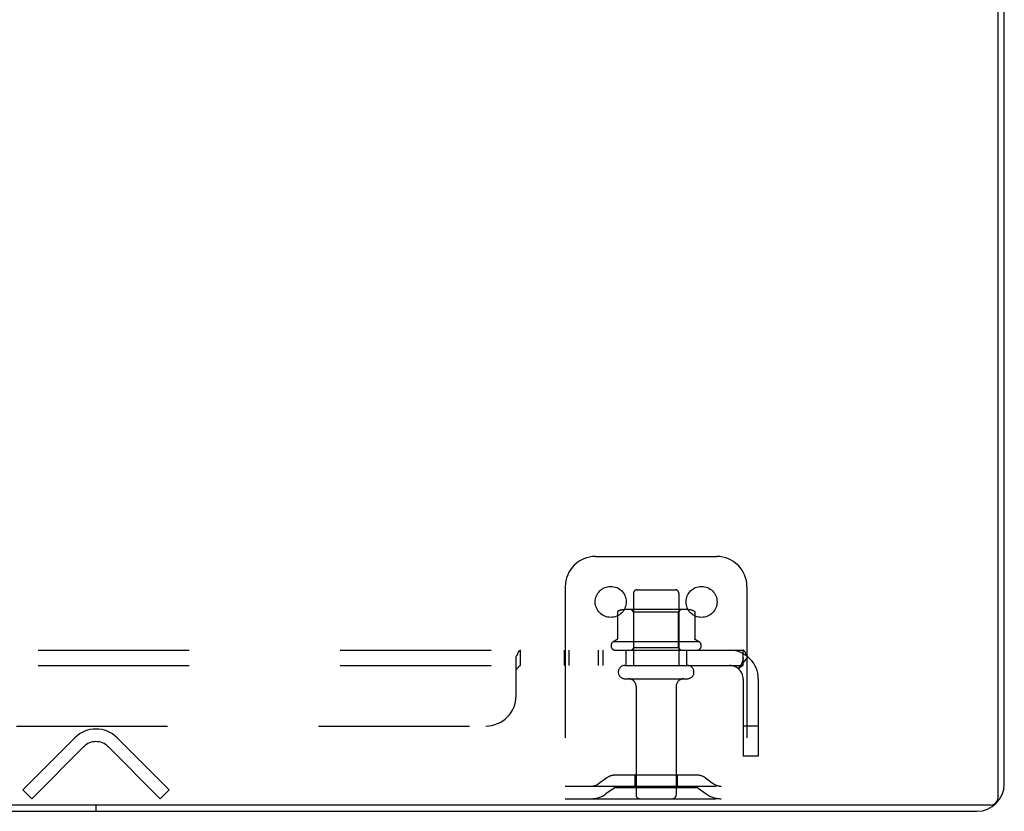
# Model space of a CAD drawing. Header units: inches. Extents: x 0 to 227, y 0 to 147.
# Tile 34 of 256: x 91.35 to 99.48, y 9.41 to 15.95. Entities that reach past the tile are written whole.
import ezdxf

# ---------------------------------------------------------------- set-up
doc = ezdxf.new("R2010")
doc.units = ezdxf.units.IN
doc.header["$LTSCALE"] = 12.466667
doc.header["$MEASUREMENT"] = 0
doc.linetypes.add('HIDDEN', pattern=[0.2, 0.1, -0.1])
doc.layers.get('0').update_dxf_attribs({"linetype": 'CONTINUOUS'})
doc.layers.add('DEFAULT_2', color=8, linetype='HIDDEN')
doc.layers.add('SUBPANEL', color=7, linetype='CONTINUOUS')

msp = doc.modelspace()

# ---------------------------------------------------------------- linework, layer by layer
at = {"color": 7, "linetype": 'Continuous'}
for p, q in [((99.4239, 9.5279), (99.4239, 21.2979)), ((99.3609, 9.4649), (39.5909, 9.4649)), ((91.9759, 9.4649), (91.9759, 9.4129))]:
    msp.add_line(p, q, dxfattribs=at)
at = {"color": 3, "linetype": 'Continuous'}
for p, q in [((99.4759, 9.6389), (99.4759, 21.1869)), ((39.7019, 9.4129), (99.2499, 9.4129))]:
    msp.add_line(p, q, dxfattribs=at)
msp.add_arc((99.2499, 9.6389), 0.226, 270, 360, dxfattribs=at)
at = {"color": 7, "linetype": 'Continuous'}
msp.add_arc((99.3609, 9.5279), 0.063, 270, 360, dxfattribs=at)
at = {"layer": 'DEFAULT_2', "color": 8, "linetype": 'HIDDEN'}
for p, q in [((96.1009, 11.5169), (97.1009, 11.5169)), ((95.8509, 11.2669), (95.8509, 9.5169)), ((96.4434, 11.2419), (96.7584, 11.2419)), ((97.3509, 11.2669), (97.3509, 9.5169)), ((96.4134, 11.2119), (96.4134, 10.6169)), ((96.7884, 11.2119), (96.7884, 10.6169)), ((96.8565, 11.0779), (96.3453, 11.0779)), ((96.4174, 11.0579), (96.3974, 11.0779)), ((96.7844, 11.0579), (96.4174, 11.0579)), ((96.4174, 10.7619), (96.4174, 11.0579)), ((96.7844, 11.0579), (96.8044, 11.0779)), ((96.7844, 10.7619), (96.7844, 11.0579)), ((96.282, 11.0566), (96.282, 10.8384)), ((96.9198, 11.0566), (96.9198, 10.8384)), ((96.9567, 10.8119), (96.2451, 10.8119)), ((96.2668, 10.7419), (96.935, 10.7419)), ((96.4174, 10.7619), (96.3974, 10.7419)), ((96.7844, 10.7619), (96.4174, 10.7619)), ((96.7844, 10.7619), (96.8044, 10.7419)), ((96.3434, 10.6169), (96.8584, 10.6169)), ((96.3434, 10.5069), (96.8584, 10.5069)), ((96.4359, 10.4444), (96.4359, 9.5469)), ((96.7659, 10.4444), (96.7659, 9.5469)), ((91.372, 9.5904), (91.8016, 10.02)), ((92.1502, 10.02), (92.5798, 9.5904)), ((91.8751, 9.9465), (91.4456, 9.5169)), ((92.5062, 9.5169), (92.0767, 9.9465)), ((96.1938, 9.6894), (96.1258, 9.6405)), ((96.9414, 9.7109), (96.2604, 9.7109)), ((96.4259, 9.7109), (96.4259, 9.6069)), ((96.7759, 9.7109), (96.7759, 9.6069)), ((97.008, 9.6894), (97.076, 9.6405)), ((95.8509, 9.6209), (97.3509, 9.6209)), ((96.2545, 9.605), (96.1866, 9.5561)), ((96.9414, 9.6069), (96.2604, 9.6069)), ((96.9473, 9.605), (97.0152, 9.5561)), ((91.4456, 9.5169), (91.372, 9.5904)), ((92.5062, 9.5169), (92.5798, 9.5904)), ((95.8509, 9.5169), (97.3509, 9.5169))]:
    msp.add_line(p, q, dxfattribs=at)
for points in [[(96.288, 11.0657), (96.2865, 11.0649), (96.2852, 11.0639), (96.2841, 11.0627), (96.2832, 11.0612), (96.2825, 11.0596), (96.2821, 11.0579), (96.282, 11.0566)], [(96.9139, 11.0657), (96.9153, 11.0649), (96.9166, 11.0639), (96.9177, 11.0627), (96.9187, 11.0612), (96.9193, 11.0596), (96.9197, 11.0579), (96.9198, 11.0566)], [(96.282, 10.8384), (96.282, 10.8372), (96.2817, 10.836), (96.2814, 10.835), (96.2811, 10.8342), (96.2807, 10.8335), (96.2804, 10.8329), (96.28, 10.8324), (96.2797, 10.832), (96.2793, 10.8316), (96.279, 10.8312), (96.2787, 10.8309), (96.2784, 10.8307), (96.2781, 10.8304), (96.2778, 10.8302), (96.2775, 10.83), (96.2772, 10.8299), (96.277, 10.8297), (96.2767, 10.8296)], [(96.9251, 10.8296), (96.9248, 10.8297), (96.9246, 10.8299), (96.9243, 10.83), (96.924, 10.8302), (96.9237, 10.8304), (96.9234, 10.8307), (96.9231, 10.8309), (96.9228, 10.8312), (96.9225, 10.8316), (96.9221, 10.832), (96.9218, 10.8324), (96.9214, 10.8329), (96.9211, 10.8335), (96.9207, 10.8342), (96.9204, 10.835), (96.9201, 10.836), (96.9199, 10.8372), (96.9198, 10.8384)]]:
    msp.add_lwpolyline(points, dxfattribs=at)
for centre in [(96.2259, 11.1419), (96.9759, 11.1419)]:
    msp.add_circle(centre, 0.128, dxfattribs=at)
for centre, radius, start, end in [((96.1009, 11.2669), 0.25, 90, 180), ((97.1009, 11.2669), 0.25, 0, 90), ((96.4434, 11.2119), 0.03, 89.99999, 180), ((96.7584, 11.2119), 0.03, 0, 90.00001), ((96.3453, 10.9367), 0.1412, 90, 113.95), ((96.8565, 10.9367), 0.1412, 66.05, 90), ((96.6009, 10.2117), 0.6977, 117.6814, 120.66313), ((96.6009, 10.2117), 0.6977, 59.33687, 62.3186), ((96.2668, 10.7803), 0.0384, 124.44966, 270), ((96.935, 10.7803), 0.0384, 270, 55.55034), ((96.3434, 10.5619), 0.055, 90, 270), ((96.8584, 10.5619), 0.055, 270, 90), ((96.3734, 10.4444), 0.0625, 0, 90), ((96.8284, 10.4444), 0.0625, 90, 180), ((91.9759, 9.8457), 0.2465, 45, 135), ((91.9759, 9.8457), 0.1425, 45, 135), ((96.2604, 9.5969), 0.114, 90, 125.75389), ((96.9414, 9.5969), 0.114, 54.24611, 90), ((96.0651, 9.7249), 0.104, 270, 305.75389), ((96.2604, 9.5969), 0.01, 90, 125.75389), ((96.9414, 9.5969), 0.01, 54.24611, 90), ((97.1368, 9.7249), 0.104, 234.24611, 270), ((96.0651, 9.7249), 0.208, 270, 305.75389), ((96.4659, 9.5469), 0.03, 180, 270), ((96.7359, 9.5469), 0.03, 270, 360), ((97.1368, 9.7249), 0.208, 234.24611, 270)]:
    msp.add_arc(centre, radius, start, end, dxfattribs=at)
at = {"layer": 'SUBPANEL', "color": 8, "linetype": 'HIDDEN'}
for p, q in [((41.6322, 10.7419), (97.3197, 10.7419)), ((95.48, 10.6169), (95.48, 10.7419)), ((95.8417, 10.7419), (95.8417, 10.6169)), ((95.8805, 10.7419), (95.8805, 10.6169)), ((96.1227, 10.7419), (96.1227, 10.6169)), ((96.1615, 10.7419), (96.1615, 10.6169)), ((96.3509, 10.7419), (96.3509, 10.6169)), ((96.8509, 10.7419), (96.8509, 10.6169)), ((97.3197, 10.6169), (97.3197, 10.7419)), ((95.4447, 10.3669), (95.4447, 10.6879)), ((97.3582, 10.6879), (97.2788, 10.5914)), ((41.6322, 10.6169), (97.3197, 10.6169)), ((95.4786, 10.6168), (95.48, 10.6169)), ((97.3197, 10.5049), (97.3197, 9.8669)), ((97.4447, 10.5049), (97.4447, 9.8669)), ((91.3197, 10.1169), (95.1947, 10.1169)), ((97.4447, 10.1169), (97.3197, 10.1169)), ((97.4447, 9.8669), (97.3197, 9.8669))]:
    msp.add_line(p, q, dxfattribs=at)
for points in [[(95.4617, 10.7227), (95.4632, 10.7259), (95.4647, 10.7288), (95.4663, 10.7315), (95.4681, 10.7342), (95.47, 10.7366), (95.4719, 10.7385)], [(95.4663, 10.7315), (95.4681, 10.7342), (95.47, 10.7366), (95.4719, 10.7385), (95.4737, 10.7399), (95.4754, 10.7409), (95.4771, 10.7415), (95.4786, 10.7418), (95.48, 10.7419)], [(95.4771, 10.7415), (95.4786, 10.7418), (95.48, 10.7419)], [(97.3399, 10.7193), (97.3384, 10.7227), (97.3368, 10.7259), (97.3353, 10.7288), (97.3338, 10.7315), (97.332, 10.7342), (97.3301, 10.7366), (97.3282, 10.7385), (97.3264, 10.7399), (97.3246, 10.7409), (97.3228, 10.7415), (97.3212, 10.7418), (97.3197, 10.7419)], [(95.4447, 10.6879), (95.4463, 10.69), (95.4479, 10.6924), (95.4494, 10.6951), (95.451, 10.6982), (95.4526, 10.7015), (95.4541, 10.705), (95.4556, 10.7086)], [(95.4463, 10.69), (95.4479, 10.6924), (95.4494, 10.6951)], [(95.4556, 10.7086), (95.4587, 10.7158), (95.4602, 10.7193), (95.4617, 10.7227)], [(97.3198, 10.6766), (97.3198, 10.6766), (97.3198, 10.6766), (97.3197, 10.6765), (97.3197, 10.6763), (97.3197, 10.6759), (97.3196, 10.6755), (97.3196, 10.675), (97.3195, 10.6744), (97.3194, 10.6738), (97.3193, 10.6732), (97.3192, 10.6725), (97.3191, 10.6719), (97.3189, 10.6712), (97.3188, 10.6705), (97.3187, 10.6698), (97.3185, 10.669), (97.3184, 10.6683), (97.3182, 10.6676), (97.318, 10.6668), (97.3179, 10.6661), (97.3177, 10.6653), (97.3175, 10.6645), (97.3173, 10.6637), (97.3171, 10.6629), (97.3169, 10.6621), (97.3167, 10.6613), (97.3165, 10.6605), (97.3163, 10.6597), (97.3161, 10.6588), (97.3158, 10.658), (97.3156, 10.6571), (97.3153, 10.6563), (97.3151, 10.6554), (97.3148, 10.6545), (97.3145, 10.6536), (97.3143, 10.6527), (97.314, 10.6518), (97.3137, 10.6509), (97.3134, 10.6499), (97.3131, 10.649), (97.3127, 10.648), (97.3124, 10.647), (97.3121, 10.6461), (97.3117, 10.6451), (97.3113, 10.6441), (97.311, 10.6431), (97.3106, 10.642), (97.3102, 10.641), (97.3098, 10.64), (97.3094, 10.6389), (97.309, 10.6379), (97.3086, 10.6368), (97.3082, 10.6358), (97.3077, 10.6348), (97.3073, 10.6338), (97.3069, 10.6328), (97.3065, 10.6318), (97.3061, 10.6309), (97.3056, 10.63), (97.3052, 10.629), (97.3048, 10.6282), (97.3044, 10.6273), (97.304, 10.6265), (97.3036, 10.6256), (97.3032, 10.6248), (97.3028, 10.624), (97.3024, 10.6232), (97.3021, 10.6224), (97.3017, 10.6216), (97.3013, 10.6209), (97.3009, 10.6202), (97.3005, 10.6194), (97.3001, 10.6187), (97.2997, 10.618), (97.2994, 10.6174), (97.299, 10.6167), (97.2986, 10.6161), (97.2983, 10.6155), (97.2979, 10.6149), (97.2976, 10.6143), (97.2973, 10.6138), (97.297, 10.6134), (97.2968, 10.6131), (97.2967, 10.613)], [(97.3197, 10.6732), (97.3197, 10.6738), (97.3197, 10.6744), (97.3197, 10.6749), (97.3197, 10.6754), (97.3197, 10.6759), (97.3197, 10.6762), (97.3197, 10.6765), (97.3198, 10.6766)], [(97.3582, 10.6879), (97.356, 10.69), (97.3539, 10.6924), (97.3518, 10.6951), (97.3499, 10.6982), (97.348, 10.7015), (97.3462, 10.705), (97.3446, 10.7086), (97.3429, 10.7122), (97.3399, 10.7193)], [(95.4447, 10.5914), (95.4465, 10.591), (95.4482, 10.5908), (95.4498, 10.5909), (95.4514, 10.5912), (95.453, 10.5916), (95.4545, 10.5923), (95.4561, 10.5933), (95.4576, 10.5944), (95.459, 10.5958), (95.4604, 10.5972), (95.4618, 10.5988), (95.4631, 10.6006)], [(95.4447, 10.5914), (95.4465, 10.591), (95.4482, 10.5908), (95.4498, 10.5909), (95.4514, 10.5912), (95.453, 10.5916), (95.4545, 10.5923)], [(95.4561, 10.5933), (95.4576, 10.5944), (95.459, 10.5958), (95.4604, 10.5972), (95.4618, 10.5988), (95.4631, 10.6006), (95.4644, 10.6024), (95.4671, 10.6063)], [(95.4671, 10.6063), (95.4684, 10.6082), (95.4698, 10.6101), (95.4713, 10.6119), (95.4727, 10.6134), (95.4742, 10.6147), (95.4757, 10.6157)], [(95.4698, 10.6101), (95.4713, 10.6119), (95.4727, 10.6134), (95.4742, 10.6147), (95.4757, 10.6157), (95.4771, 10.6164), (95.4786, 10.6168), (95.48, 10.6169)], [(97.2788, 10.5914), (97.2795, 10.591), (97.2802, 10.5908), (97.2811, 10.5909), (97.282, 10.5912), (97.2831, 10.5916), (97.2843, 10.5923), (97.2857, 10.5933), (97.2872, 10.5944), (97.2888, 10.5958), (97.2904, 10.5972), (97.2922, 10.5988), (97.2961, 10.6024)], [(97.2961, 10.6024), (97.2982, 10.6044), (97.3003, 10.6063), (97.3026, 10.6082), (97.3049, 10.6101), (97.3073, 10.6119), (97.3096, 10.6134), (97.3119, 10.6147), (97.3141, 10.6157), (97.3161, 10.6164), (97.318, 10.6168), (97.3197, 10.6169)], [(97.2967, 10.613), (97.2967, 10.6129), (97.2966, 10.6128), (97.2967, 10.6129), (97.2968, 10.6131), (97.297, 10.6133), (97.2972, 10.6136), (97.2974, 10.6139), (97.2977, 10.6143), (97.298, 10.6147), (97.2984, 10.6152), (97.2988, 10.6157), (97.2992, 10.6161), (97.2996, 10.6167)]]:
    msp.add_lwpolyline(points, dxfattribs=at)
for centre, radius, start, end in [((97.2077, 10.5049), 0.237, 0, 90), ((97.2077, 10.5049), 0.112, 0, 90), ((95.1947, 10.3669), 0.25, 270, 360)]:
    msp.add_arc(centre, radius, start, end, dxfattribs=at)

doc.saveas('drawing.dxf')
